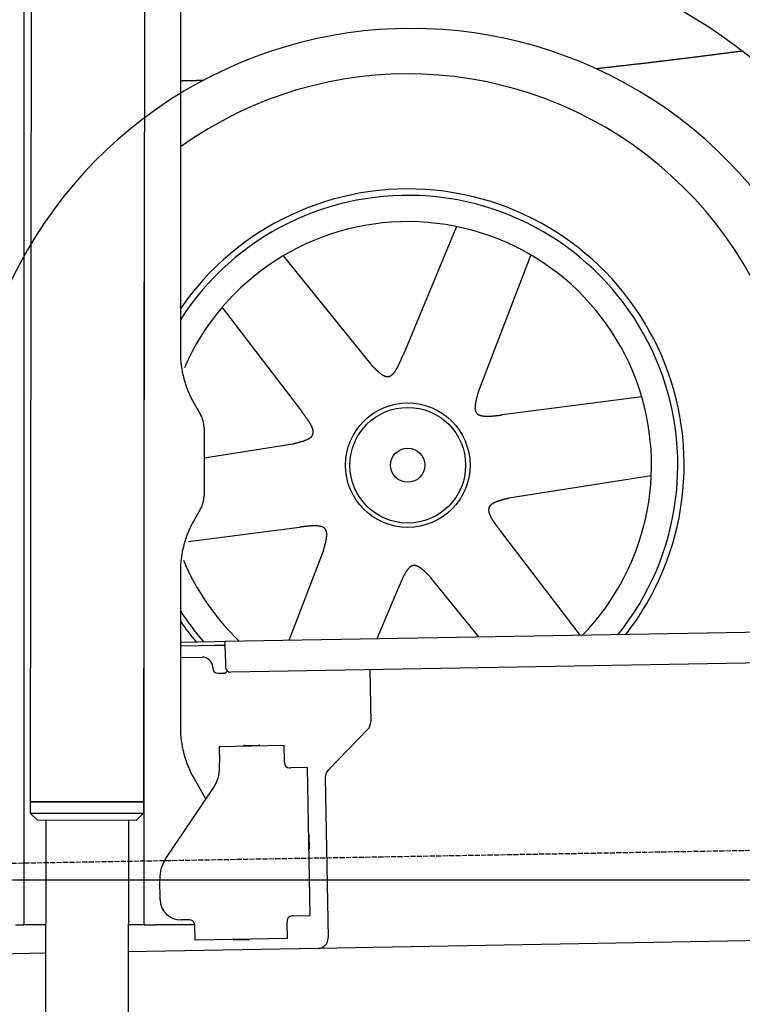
# Model space of a CAD drawing. Extents: x 562 to 7231, y 5667 to 12426.
# Tile 47 of 76: x 4452 to 5153, y 7995 to 8952. Entities that reach past the tile are written whole.
import ezdxf

# ---------------------------------------------------------------- set-up
doc = ezdxf.new("R2010")
doc.units = 0
doc.linetypes.add('GEN3', pattern=[6.25, 5, -1.25])
doc.layers.get('0').update_dxf_attribs({"linetype": 'CONTINUOUS'})
for name, color, linetype in [('3', 6, 'GEN3'), ('5', 3, 'CONTINUOUS'), ('CAR', 10, 'CONTINUOUS')]:
    doc.layers.add(name, color=color, linetype=linetype)

msp = doc.modelspace()

# ---------------------------------------------------------------- linework, layer by layer
for p, q in [((4574.509, 10206.394), (4571.788, 8191.896)), ((4607.567, 9989.479), (4607.567, 8629.111)), ((4464.148, 9972.479), (4461.788, 8192.066)), ((4455.567, 9969.479), (4455.567, 8072.479)), ((4572.567, 8072.479), (4572.567, 8696.989)), ((4620.964, 8579.111), (4627.217, 8568.28)), ((4630.567, 8555.78), (4630.567, 8489.178)), ((4627.217, 8476.678), (4620.964, 8465.847)), ((4607.567, 8415.847), (4607.567, 8264.537)), ((4651.048, 8348.011), (6015.84, 8371.834)), ((4607.567, 8347.252), (4641.049, 8347.837)), ((4641.049, 8347.837), (4651.048, 8348.011)), ((4651.117, 8344.012), (4641.119, 8343.837)), ((4651.187, 8340.012), (4651.048, 8348.011)), ((4641.119, 8343.837), (4607.567, 8343.252)), ((4651.187, 8340.012), (4651.484, 8323.015)), ((6011.364, 8341.751), (4656.57, 8318.103)), ((4607.567, 8332.25), (4628.813, 8332.621)), ((4638.986, 8322.797), (4639.003, 8321.797)), ((4644.09, 8316.885), (4649.089, 8316.972)), ((4791.55, 8320.459), (4792.437, 8269.609)), ((4789.632, 8262.488), (4751.179, 8222.669)), ((4645.329, 8245.896), (4708.319, 8246.995)), ((4645.329, 8245.896), (4645.608, 8229.898)), ((4669.816, 8246.823), (4683.814, 8247.068)), ((4708.599, 8230.998), (4708.319, 8246.995)), ((4645.682, 8225.659), (4645.608, 8229.898)), ((4708.599, 8230.998), (4708.616, 8229.998)), ((4713.703, 8225.086), (4714.702, 8225.103)), ((4730.7, 8225.383), (4714.702, 8225.103)), ((4730.7, 8225.383), (4733.213, 8081.405)), ((4620.964, 8214.537), (4632.425, 8194.685)), ((4748.374, 8215.548), (4751.094, 8059.713)), ((4593.55, 8137.051), (4639.704, 8205.476)), ((4461.788, 8192.066), (4461.771, 8181.066)), ((4571.788, 8191.896), (4461.788, 8192.066)), ((4461.788, 8192.066), (4571.788, 8191.896)), ((4571.788, 8191.896), (4571.771, 8180.896)), ((4461.771, 8181.066), (4571.771, 8180.896)), ((4468.76, 8174.055), (4461.771, 8181.066)), ((4564.76, 8173.907), (4468.76, 8174.055)), ((4477.064, 8174.042), (4474.185, 6253.979)), ((4557.064, 8173.919), (4554.185, 6253.979)), ((4564.76, 8173.907), (4571.771, 8180.896)), ((4732.334, 8160.401), (4732.579, 8146.403)), ((4587.921, 8096.871), (4587.572, 8116.868)), ((4455.567, 8097.479), (4455.567, 8072.479)), ((4616.266, 8077.363), (4608.267, 8077.223)), ((4717.216, 8081.125), (4716.216, 8081.108)), ((4717.216, 8081.125), (4733.213, 8081.405)), ((4447.567, 8072.479), (4455.567, 8072.479)), ((4463.567, 8072.479), (4455.567, 8072.479)), ((4476.603, 8072.479), (4463.567, 8072.479)), ((4572.567, 8072.479), (4556.604, 8072.479)), ((4572.567, 8072.479), (4584.567, 8072.479)), ((4621.352, 8072.479), (4584.567, 8072.479)), ((4621.352, 8072.451), (4621.614, 8057.453)), ((4711.304, 8076.021), (4711.321, 8075.022)), ((4711.6, 8059.024), (4711.321, 8075.022)), ((5936.088, 8070.396), (4741.27, 8049.54)), ((4711.6, 8059.024), (4621.614, 8057.453)), ((4673.615, 8057.861), (4659.617, 8057.617)), ((4741.27, 8049.54), (4556.563, 8046.316)), ((4476.484, 8044.919), (4146.361, 8039.156))]:
    msp.add_line(p, q)
msp.add_polyline3d([(4621.35, 8072.45, 0), (4621.35, 8072.46, 0), (4621.35, 8072.47, 0), (4621.35, 8072.47, 0), (4621.35, 8072.48, 0), (4621.35, 8072.49, 0), (4621.35, 8072.5, 0), (4621.35, 8072.51, 0), (4621.35, 8072.51, 0), (4621.35, 8072.52, 0), (4621.35, 8072.53, 0), (4621.35, 8072.54, 0), (4621.35, 8072.54, 0), (4621.35, 8072.55, 0), (4621.35, 8072.56, 0), (4621.35, 8072.57, 0), (4621.35, 8072.57, 0), (4621.35, 8072.58, 0), (4621.35, 8072.59, 0), (4621.35, 8072.6, 0), (4621.35, 8072.61, 0), (4621.35, 8072.61, 0), (4621.35, 8072.62, 0), (4621.35, 8072.63, 0), (4621.35, 8072.64, 0), (4621.35, 8072.64, 0), (4621.34, 8072.65, 0), (4621.34, 8072.66, 0), (4621.34, 8072.67, 0), (4621.34, 8072.68, 0), (4621.34, 8072.68, 0), (4621.34, 8072.69, 0), (4621.34, 8072.7, 0), (4621.34, 8072.71, 0), (4621.34, 8072.72, 0), (4621.34, 8072.72, 0), (4621.34, 8072.73, 0), (4621.34, 8072.74, 0), (4621.34, 8072.75, 0), (4621.34, 8072.75, 0), (4621.34, 8072.76, 0), (4621.34, 8072.77, 0), (4621.34, 8072.78, 0), (4621.34, 8072.79, 0), (4621.33, 8072.79, 0), (4621.33, 8072.8, 0), (4621.33, 8072.81, 0), (4621.33, 8072.82, 0), (4621.33, 8072.83, 0), (4621.33, 8072.83, 0), (4621.33, 8072.84, 0), (4621.33, 8072.85, 0), (4621.33, 8072.86, 0), (4621.33, 8072.86, 0), (4621.33, 8072.87, 0), (4621.33, 8072.88, 0), (4621.33, 8072.89, 0), (4621.32, 8072.9, 0), (4621.32, 8072.9, 0), (4621.32, 8072.91, 0), (4621.32, 8072.92, 0), (4621.32, 8072.93, 0), (4621.32, 8072.94, 0), (4621.32, 8072.94, 0), (4621.32, 8072.95, 0), (4621.32, 8072.96, 0), (4621.32, 8072.97, 0), (4621.32, 8072.97, 0), (4621.31, 8072.98, 0), (4621.31, 8072.99, 0), (4621.31, 8073, 0), (4621.31, 8073.01, 0), (4621.31, 8073.01, 0), (4621.31, 8073.02, 0), (4621.31, 8073.03, 0), (4621.31, 8073.04, 0), (4621.31, 8073.05, 0), (4621.31, 8073.05, 0), (4621.3, 8073.06, 0), (4621.3, 8073.07, 0), (4621.3, 8073.08, 0), (4621.3, 8073.09, 0), (4621.3, 8073.09, 0), (4621.3, 8073.1, 0), (4621.3, 8073.11, 0), (4621.3, 8073.12, 0), (4621.29, 8073.12, 0), (4621.29, 8073.13, 0), (4621.29, 8073.14, 0), (4621.29, 8073.15, 0), (4621.29, 8073.16, 0), (4621.29, 8073.16, 0), (4621.29, 8073.17, 0), (4621.29, 8073.18, 0), (4621.28, 8073.19, 0), (4621.28, 8073.2, 0), (4621.28, 8073.2, 0), (4621.28, 8073.21, 0), (4621.28, 8073.22, 0), (4621.28, 8073.23, 0), (4621.28, 8073.24, 0), (4621.28, 8073.24, 0), (4621.27, 8073.25, 0), (4621.27, 8073.26, 0), (4621.27, 8073.27, 0), (4621.27, 8073.28, 0), (4621.27, 8073.28, 0), (4621.27, 8073.29, 0), (4621.26, 8073.3, 0), (4621.26, 8073.31, 0), (4621.26, 8073.31, 0), (4621.26, 8073.32, 0), (4621.26, 8073.33, 0), (4621.26, 8073.34, 0), (4621.26, 8073.35, 0), (4621.25, 8073.35, 0), (4621.25, 8073.36, 0), (4621.25, 8073.37, 0), (4621.25, 8073.38, 0), (4621.25, 8073.39, 0), (4621.25, 8073.39, 0), (4621.24, 8073.4, 0), (4621.24, 8073.41, 0), (4621.24, 8073.42, 0), (4621.24, 8073.43, 0), (4621.24, 8073.43, 0), (4621.24, 8073.44, 0), (4621.23, 8073.45, 0)])
for centre, radius, start, end in [((4571.567, 8673.479), 2, 60, 61.103904), ((4571.567, 8651.479), 2, 297.615989, 300), ((4707.567, 8629.111), 100, 180, 210), ((4605.567, 8555.78), 25, 0, 30), ((4605.567, 8489.178), 25, 330, 0), ((4707.567, 8415.847), 100, 150, 180), ((4628.987, 8322.622), 10, 1, 91), ((4644.003, 8321.884), 5, 181, 271), ((4649.002, 8321.972), 5, 271, 327.763283), ((4656.483, 8323.102), 5, 181, 271), ((4782.439, 8269.435), 10, 316, 1), ((4707.567, 8264.537), 100, 180, 210), ((4669.834, 8245.824), 1, 91, 151), ((4683.832, 8246.068), 1, 31, 91), ((4713.615, 8230.085), 5, 181, 271), ((4571.567, 8223.479), 2, 60, 82.158583), ((4610.688, 8225.048), 35, 326, 1), ((4758.373, 8215.722), 10, 136, 181), ((4571.567, 8201.479), 2, 276.684931, 300), ((4731.334, 8160.384), 1, 1, 61), ((4731.579, 8146.386), 1, 301, 1), ((4622.567, 8117.479), 35, 146, 181), ((4607.918, 8097.22), 20, 181, 271), ((4616.353, 8072.364), 5, 12.536959, 91), ((4716.303, 8076.109), 5, 91, 181), ((4659.6, 8058.616), 1, 211, 271), ((4673.597, 8058.861), 1, 271, 331), ((4741.096, 8059.539), 10, 271, 1)]:
    msp.add_arc(centre, radius, start, end)
at = {"layer": '3'}
msp.add_line((1175.278, 8075.309), (6230.443, 8163.547), dxfattribs=at)
at = {"layer": '5'}
msp.add_line((6272.775, 8115.902), (872.775, 8115.902), dxfattribs=at)
at = {"layer": 'CAR'}
for p, q in [((4875.8, 8751.062), (4823.822, 8626.197)), ((4707.303, 8722.497), (4792.269, 8617.502)), ((4947.983, 8723.448), (4897.112, 8591.055)), ((4648.092, 8672.445), (4725.19, 8571.603)), ((5055.626, 8585.635), (4920.418, 8568.077)), ((4630.567, 8526.278), (4716.944, 8539.93)), ((5064.937, 8508.894), (4926.629, 8487.035)), ((4615.372, 8444.891), (4723.154, 8458.888)), ((4996.255, 8353.505), (4918.383, 8455.362)), ((4713.103, 8349.096), (4746.461, 8435.91)), ((4897.549, 8352.315), (4851.303, 8409.462)), ((4798.864, 8350.593), (4819.751, 8400.767))]:
    msp.add_line(p, q, dxfattribs=at)
for points in [[(5153.32, 8921.56, 0), (5152.43, 8921.44, 0), (5151.54, 8921.33, 0), (5150.65, 8921.21, 0), (5149.77, 8921.1, 0), (5148.88, 8920.98, 0), (5147.99, 8920.86, 0), (5147.1, 8920.75, 0), (5146.21, 8920.63, 0), (5145.32, 8920.52, 0), (5144.43, 8920.4, 0), (5143.54, 8920.29, 0), (5142.65, 8920.17, 0), (5141.76, 8920.06, 0), (5140.87, 8919.94, 0), (5139.98, 8919.83, 0), (5139.09, 8919.71, 0), (5138.2, 8919.59, 0), (5137.31, 8919.48, 0), (5136.42, 8919.36, 0), (5135.53, 8919.25, 0), (5134.64, 8919.13, 0), (5133.75, 8919.02, 0), (5132.86, 8918.9, 0), (5131.97, 8918.79, 0), (5131.08, 8918.67, 0), (5130.19, 8918.56, 0), (5129.3, 8918.44, 0), (5128.41, 8918.33, 0), (5127.52, 8918.21, 0), (5126.63, 8918.1, 0), (5125.74, 8917.99, 0), (5124.85, 8917.87, 0), (5123.96, 8917.76, 0), (5123.07, 8917.64, 0), (5122.18, 8917.53, 0), (5121.29, 8917.41, 0), (5120.4, 8917.3, 0), (5119.51, 8917.19, 0), (5118.62, 8917.07, 0), (5117.73, 8916.96, 0), (5116.84, 8916.84, 0), (5115.95, 8916.73, 0), (5115.06, 8916.62, 0), (5114.17, 8916.5, 0), (5113.28, 8916.39, 0), (5112.39, 8916.28, 0), (5111.5, 8916.16, 0), (5110.61, 8916.05, 0), (5109.72, 8915.94, 0), (5108.83, 8915.83, 0), (5107.94, 8915.71, 0), (5107.05, 8915.6, 0), (5106.16, 8915.49, 0), (5105.27, 8915.38, 0), (5104.38, 8915.26, 0), (5103.49, 8915.15, 0), (5102.6, 8915.04, 0), (5101.71, 8914.93, 0), (5100.82, 8914.82, 0), (5099.93, 8914.71, 0), (5099.04, 8914.59, 0), (5098.15, 8914.48, 0), (5097.26, 8914.37, 0), (5096.37, 8914.26, 0), (5095.48, 8914.15, 0), (5094.59, 8914.04, 0), (5093.7, 8913.93, 0), (5092.81, 8913.82, 0), (5091.92, 8913.71, 0), (5091.03, 8913.6, 0), (5090.14, 8913.49, 0), (5089.25, 8913.38, 0), (5088.36, 8913.27, 0), (5087.47, 8913.16, 0), (5086.58, 8913.05, 0), (5085.69, 8912.94, 0), (5084.8, 8912.83, 0), (5083.91, 8912.73, 0), (5083.02, 8912.62, 0), (5082.13, 8912.51, 0), (5081.23, 8912.4, 0), (5080.34, 8912.29, 0), (5079.45, 8912.19, 0), (5078.56, 8912.08, 0), (5077.67, 8911.97, 0), (5076.78, 8911.86, 0), (5075.89, 8911.76, 0), (5075, 8911.65, 0), (5074.11, 8911.54, 0), (5073.22, 8911.44, 0), (5072.33, 8911.33, 0), (5071.44, 8911.23, 0), (5070.55, 8911.12, 0), (5069.66, 8911.01, 0), (5068.76, 8910.91, 0), (5067.87, 8910.8, 0), (5066.98, 8910.7, 0), (5066.09, 8910.59, 0), (5065.2, 8910.49, 0), (5064.31, 8910.38, 0), (5063.42, 8910.28, 0), (5062.53, 8910.18, 0), (5061.64, 8910.07, 0), (5060.75, 8909.97, 0), (5059.85, 8909.86, 0), (5058.96, 8909.76, 0), (5058.07, 8909.66, 0), (5057.18, 8909.55, 0), (5056.29, 8909.45, 0), (5055.4, 8909.35, 0), (5054.51, 8909.24, 0), (5053.62, 8909.14, 0), (5052.72, 8909.04, 0), (5051.83, 8908.94, 0), (5050.94, 8908.83, 0), (5050.05, 8908.73, 0), (5049.16, 8908.63, 0), (5048.27, 8908.53, 0), (5047.38, 8908.43, 0), (5046.49, 8908.32, 0), (5045.59, 8908.22, 0), (5044.7, 8908.12, 0), (5043.81, 8908.02, 0), (5042.92, 8907.92, 0), (5042.03, 8907.82, 0), (5041.14, 8907.71, 0), (5040.25, 8907.61, 0), (5039.35, 8907.51, 0), (5038.46, 8907.41, 0), (5037.57, 8907.31, 0), (5036.68, 8907.21, 0), (5035.79, 8907.11, 0), (5034.9, 8907.01, 0), (5034.01, 8906.91, 0), (5033.11, 8906.81, 0), (5032.22, 8906.71, 0), (5031.33, 8906.6, 0), (5030.44, 8906.5, 0), (5029.55, 8906.4, 0), (5028.66, 8906.3, 0), (5027.77, 8906.2, 0), (5026.87, 8906.1, 0), (5025.98, 8906, 0), (5025.09, 8905.9, 0), (5024.2, 8905.8, 0), (5023.31, 8905.7, 0), (5022.42, 8905.6, 0), (5021.52, 8905.5, 0), (5020.63, 8905.4, 0), (5019.74, 8905.3, 0), (5018.85, 8905.2, 0), (5017.96, 8905.1, 0), (5017.07, 8905, 0), (5016.17, 8904.9, 0), (5015.28, 8904.8, 0), (5014.39, 8904.7, 0), (5013.5, 8904.6, 0), (5012.61, 8904.5, 0), (5011.72, 8904.4, 0)], [(4629.5, 8893.02, 0), (4629.33, 8893.02, 0), (4629.16, 8893.01, 0), (4628.99, 8893.01, 0), (4628.81, 8893, 0), (4628.64, 8893, 0), (4628.47, 8892.99, 0), (4628.29, 8892.99, 0), (4628.12, 8892.98, 0), (4627.95, 8892.98, 0), (4627.78, 8892.97, 0), (4627.6, 8892.97, 0), (4627.43, 8892.96, 0), (4627.26, 8892.96, 0), (4627.08, 8892.95, 0), (4626.91, 8892.95, 0), (4626.74, 8892.94, 0), (4626.57, 8892.94, 0), (4626.39, 8892.93, 0), (4626.22, 8892.93, 0), (4626.05, 8892.92, 0), (4625.87, 8892.92, 0), (4625.7, 8892.91, 0), (4625.53, 8892.91, 0), (4625.36, 8892.9, 0), (4625.18, 8892.9, 0), (4625.01, 8892.89, 0), (4624.84, 8892.89, 0), (4624.67, 8892.88, 0), (4624.49, 8892.88, 0), (4624.32, 8892.88, 0), (4624.15, 8892.87, 0), (4623.97, 8892.87, 0), (4623.8, 8892.86, 0), (4623.63, 8892.86, 0), (4623.46, 8892.85, 0), (4623.28, 8892.85, 0), (4623.11, 8892.84, 0), (4622.94, 8892.84, 0), (4622.76, 8892.83, 0), (4622.59, 8892.83, 0), (4622.42, 8892.82, 0), (4622.25, 8892.82, 0), (4622.07, 8892.81, 0), (4621.9, 8892.81, 0), (4621.73, 8892.81, 0), (4621.55, 8892.8, 0), (4621.38, 8892.8, 0), (4621.21, 8892.79, 0), (4621.04, 8892.79, 0), (4620.86, 8892.78, 0), (4620.69, 8892.78, 0), (4620.52, 8892.77, 0), (4620.35, 8892.77, 0), (4620.17, 8892.76, 0), (4620, 8892.76, 0), (4619.83, 8892.76, 0), (4619.65, 8892.75, 0), (4619.48, 8892.75, 0), (4619.31, 8892.74, 0), (4619.14, 8892.74, 0), (4618.96, 8892.73, 0), (4618.79, 8892.73, 0), (4618.62, 8892.72, 0), (4618.45, 8892.72, 0), (4618.27, 8892.72, 0), (4618.1, 8892.71, 0), (4617.93, 8892.71, 0), (4617.75, 8892.7, 0), (4617.58, 8892.7, 0), (4617.41, 8892.69, 0), (4617.24, 8892.69, 0), (4617.06, 8892.69, 0), (4616.89, 8892.68, 0), (4616.72, 8892.68, 0), (4616.55, 8892.67, 0), (4616.37, 8892.67, 0), (4616.2, 8892.67, 0), (4616.03, 8892.66, 0), (4615.85, 8892.66, 0), (4615.68, 8892.65, 0), (4615.51, 8892.65, 0), (4615.34, 8892.65, 0), (4615.16, 8892.64, 0), (4614.99, 8892.64, 0), (4614.82, 8892.63, 0), (4614.65, 8892.63, 0), (4614.47, 8892.63, 0), (4614.3, 8892.62, 0), (4614.13, 8892.62, 0), (4613.95, 8892.62, 0), (4613.78, 8892.61, 0), (4613.61, 8892.61, 0), (4613.44, 8892.6, 0), (4613.26, 8892.6, 0), (4613.09, 8892.6, 0), (4612.92, 8892.59, 0), (4612.75, 8892.59, 0), (4612.57, 8892.59, 0), (4612.4, 8892.58, 0), (4612.23, 8892.58, 0), (4612.05, 8892.58, 0), (4611.88, 8892.57, 0), (4611.71, 8892.57, 0), (4611.54, 8892.57, 0), (4611.36, 8892.56, 0), (4611.19, 8892.56, 0), (4611.02, 8892.56, 0), (4610.85, 8892.55, 0), (4610.67, 8892.55, 0), (4610.5, 8892.55, 0), (4610.33, 8892.54, 0), (4610.16, 8892.54, 0), (4609.98, 8892.54, 0), (4609.81, 8892.53, 0), (4609.64, 8892.53, 0), (4609.47, 8892.53, 0), (4609.29, 8892.52, 0), (4609.12, 8892.52, 0), (4608.95, 8892.52, 0), (4608.77, 8892.51, 0), (4608.6, 8892.51, 0), (4608.43, 8892.51, 0), (4608.26, 8892.51, 0), (4608.08, 8892.5, 0), (4607.91, 8892.5, 0), (4607.74, 8892.5, 0), (4607.57, 8892.5, 0)], [(4792.27, 8617.5, 0), (4792.52, 8617.24, 0), (4792.78, 8616.98, 0), (4793.03, 8616.71, 0), (4793.28, 8616.45, 0), (4793.53, 8616.19, 0), (4793.79, 8615.93, 0), (4794.04, 8615.66, 0), (4794.29, 8615.4, 0), (4794.54, 8615.14, 0), (4794.8, 8614.89, 0), (4795.05, 8614.63, 0), (4795.3, 8614.37, 0), (4795.55, 8614.12, 0), (4795.8, 8613.86, 0), (4796.05, 8613.61, 0), (4796.3, 8613.36, 0), (4796.55, 8613.11, 0), (4796.8, 8612.87, 0), (4797.05, 8612.62, 0), (4797.3, 8612.38, 0), (4797.55, 8612.14, 0), (4797.8, 8611.9, 0), (4798.05, 8611.66, 0), (4798.3, 8611.43, 0), (4798.55, 8611.2, 0), (4798.79, 8610.97, 0), (4799.04, 8610.74, 0), (4799.28, 8610.52, 0), (4799.53, 8610.3, 0), (4799.77, 8610.09, 0), (4800.02, 8609.87, 0), (4800.26, 8609.66, 0), (4800.51, 8609.46, 0), (4800.75, 8609.25, 0), (4800.99, 8609.05, 0), (4801.23, 8608.86, 0), (4801.47, 8608.67, 0), (4801.71, 8608.48, 0), (4801.95, 8608.3, 0), (4802.19, 8608.12, 0), (4802.43, 8607.94, 0), (4802.67, 8607.77, 0), (4802.9, 8607.61, 0), (4803.14, 8607.45, 0), (4803.37, 8607.29, 0), (4803.61, 8607.14, 0), (4803.84, 8606.99, 0), (4804.07, 8606.85, 0), (4804.3, 8606.71, 0), (4804.53, 8606.58, 0), (4804.76, 8606.46, 0), (4804.99, 8606.34, 0), (4805.22, 8606.22, 0), (4805.44, 8606.11, 0), (4805.67, 8606.01, 0), (4805.89, 8605.91, 0), (4806.12, 8605.82, 0), (4806.34, 8605.74, 0), (4806.56, 8605.66, 0), (4806.78, 8605.59, 0), (4807, 8605.52, 0), (4807.22, 8605.46, 0), (4807.43, 8605.41, 0), (4807.65, 8605.36, 0), (4807.86, 8605.33, 0), (4808.08, 8605.29, 0), (4808.29, 8605.27, 0), (4808.5, 8605.25, 0), (4808.71, 8605.24, 0), (4808.92, 8605.24, 0), (4809.13, 8605.25, 0), (4809.33, 8605.26, 0), (4809.54, 8605.28, 0), (4809.74, 8605.31, 0), (4809.94, 8605.34, 0), (4810.14, 8605.39, 0), (4810.34, 8605.44, 0), (4810.54, 8605.49, 0), (4810.73, 8605.56, 0), (4810.93, 8605.63, 0), (4811.12, 8605.71, 0), (4811.32, 8605.8, 0), (4811.51, 8605.89, 0), (4811.7, 8605.99, 0), (4811.89, 8606.09, 0), (4812.08, 8606.21, 0), (4812.26, 8606.33, 0), (4812.45, 8606.45, 0), (4812.64, 8606.58, 0), (4812.82, 8606.72, 0), (4813, 8606.87, 0), (4813.19, 8607.02, 0), (4813.37, 8607.17, 0), (4813.55, 8607.34, 0), (4813.73, 8607.5, 0), (4813.9, 8607.68, 0), (4814.08, 8607.86, 0), (4814.26, 8608.04, 0), (4814.43, 8608.23, 0), (4814.61, 8608.43, 0), (4814.78, 8608.63, 0), (4814.95, 8608.83, 0), (4815.12, 8609.05, 0), (4815.29, 8609.26, 0), (4815.46, 8609.48, 0), (4815.63, 8609.71, 0), (4815.8, 8609.94, 0), (4815.97, 8610.17, 0), (4816.14, 8610.41, 0), (4816.3, 8610.66, 0), (4816.47, 8610.9, 0), (4816.63, 8611.16, 0), (4816.8, 8611.41, 0), (4816.96, 8611.67, 0), (4817.12, 8611.94, 0), (4817.28, 8612.21, 0), (4817.44, 8612.48, 0), (4817.61, 8612.76, 0), (4817.77, 8613.04, 0), (4817.92, 8613.32, 0), (4818.08, 8613.61, 0), (4818.24, 8613.9, 0), (4818.4, 8614.19, 0), (4818.56, 8614.49, 0), (4818.71, 8614.79, 0), (4818.87, 8615.09, 0), (4819.02, 8615.4, 0), (4819.18, 8615.7, 0), (4819.33, 8616.02, 0), (4819.49, 8616.33, 0), (4819.64, 8616.65, 0), (4819.79, 8616.97, 0), (4819.95, 8617.29, 0), (4820.1, 8617.61, 0), (4820.25, 8617.94, 0), (4820.4, 8618.27, 0), (4820.55, 8618.6, 0), (4820.7, 8618.93, 0), (4820.85, 8619.26, 0), (4821, 8619.6, 0), (4821.15, 8619.94, 0), (4821.3, 8620.27, 0), (4821.45, 8620.61, 0), (4821.6, 8620.96, 0), (4821.75, 8621.3, 0), (4821.9, 8621.64, 0), (4822.05, 8621.99, 0), (4822.2, 8622.34, 0), (4822.35, 8622.69, 0), (4822.49, 8623.03, 0), (4822.64, 8623.38, 0), (4822.79, 8623.73, 0), (4822.94, 8624.08, 0), (4823.08, 8624.44, 0), (4823.23, 8624.79, 0), (4823.38, 8625.14, 0), (4823.53, 8625.49, 0), (4823.67, 8625.84, 0), (4823.82, 8626.2, 0)], [(4897.11, 8591.05, 0), (4897.01, 8590.7, 0), (4896.91, 8590.35, 0), (4896.81, 8590, 0), (4896.71, 8589.65, 0), (4896.61, 8589.3, 0), (4896.5, 8588.95, 0), (4896.41, 8588.6, 0), (4896.31, 8588.25, 0), (4896.21, 8587.91, 0), (4896.11, 8587.56, 0), (4896.01, 8587.21, 0), (4895.92, 8586.87, 0), (4895.82, 8586.52, 0), (4895.73, 8586.18, 0), (4895.63, 8585.83, 0), (4895.54, 8585.49, 0), (4895.45, 8585.15, 0), (4895.36, 8584.81, 0), (4895.28, 8584.47, 0), (4895.19, 8584.13, 0), (4895.11, 8583.8, 0), (4895.03, 8583.46, 0), (4894.95, 8583.13, 0), (4894.87, 8582.8, 0), (4894.79, 8582.47, 0), (4894.72, 8582.14, 0), (4894.64, 8581.81, 0), (4894.57, 8581.49, 0), (4894.51, 8581.17, 0), (4894.44, 8580.85, 0), (4894.38, 8580.53, 0), (4894.32, 8580.21, 0), (4894.26, 8579.9, 0), (4894.21, 8579.59, 0), (4894.16, 8579.28, 0), (4894.11, 8578.97, 0), (4894.06, 8578.67, 0), (4894.02, 8578.37, 0), (4893.98, 8578.07, 0), (4893.95, 8577.77, 0), (4893.91, 8577.48, 0), (4893.88, 8577.19, 0), (4893.86, 8576.9, 0), (4893.84, 8576.61, 0), (4893.82, 8576.33, 0), (4893.8, 8576.06, 0), (4893.79, 8575.78, 0), (4893.79, 8575.51, 0), (4893.78, 8575.24, 0), (4893.79, 8574.98, 0), (4893.79, 8574.71, 0), (4893.8, 8574.46, 0), (4893.82, 8574.2, 0), (4893.84, 8573.95, 0), (4893.86, 8573.7, 0), (4893.89, 8573.46, 0), (4893.92, 8573.22, 0), (4893.96, 8572.99, 0), (4894, 8572.76, 0), (4894.05, 8572.53, 0), (4894.1, 8572.31, 0), (4894.16, 8572.09, 0), (4894.22, 8571.88, 0), (4894.29, 8571.67, 0), (4894.36, 8571.46, 0), (4894.44, 8571.26, 0), (4894.53, 8571.06, 0), (4894.62, 8570.87, 0), (4894.71, 8570.69, 0), (4894.82, 8570.51, 0), (4894.92, 8570.33, 0), (4895.04, 8570.16, 0), (4895.16, 8569.99, 0), (4895.28, 8569.83, 0), (4895.42, 8569.67, 0), (4895.55, 8569.52, 0), (4895.7, 8569.37, 0), (4895.85, 8569.23, 0), (4896, 8569.09, 0), (4896.16, 8568.96, 0), (4896.33, 8568.83, 0), (4896.5, 8568.71, 0), (4896.67, 8568.59, 0), (4896.86, 8568.47, 0), (4897.04, 8568.36, 0), (4897.23, 8568.25, 0), (4897.43, 8568.15, 0), (4897.63, 8568.05, 0), (4897.84, 8567.96, 0), (4898.05, 8567.87, 0), (4898.27, 8567.78, 0), (4898.49, 8567.7, 0), (4898.72, 8567.62, 0), (4898.95, 8567.54, 0), (4899.18, 8567.47, 0), (4899.42, 8567.41, 0), (4899.66, 8567.34, 0), (4899.91, 8567.28, 0), (4900.17, 8567.23, 0), (4900.42, 8567.17, 0), (4900.68, 8567.12, 0), (4900.95, 8567.08, 0), (4901.22, 8567.03, 0), (4901.49, 8566.99, 0), (4901.76, 8566.96, 0), (4902.04, 8566.92, 0), (4902.33, 8566.89, 0), (4902.61, 8566.86, 0), (4902.91, 8566.84, 0), (4903.2, 8566.82, 0), (4903.5, 8566.8, 0), (4903.8, 8566.78, 0), (4904.1, 8566.77, 0), (4904.41, 8566.76, 0), (4904.72, 8566.75, 0), (4905.03, 8566.74, 0), (4905.35, 8566.74, 0), (4905.67, 8566.74, 0), (4905.99, 8566.74, 0), (4906.32, 8566.75, 0), (4906.65, 8566.75, 0), (4906.98, 8566.76, 0), (4907.31, 8566.77, 0), (4907.64, 8566.78, 0), (4907.98, 8566.8, 0), (4908.32, 8566.81, 0), (4908.66, 8566.83, 0), (4909.01, 8566.85, 0), (4909.36, 8566.87, 0), (4909.71, 8566.9, 0), (4910.06, 8566.92, 0), (4910.41, 8566.95, 0), (4910.76, 8566.98, 0), (4911.12, 8567.01, 0), (4911.48, 8567.04, 0), (4911.84, 8567.07, 0), (4912.2, 8567.11, 0), (4912.56, 8567.14, 0), (4912.93, 8567.18, 0), (4913.29, 8567.22, 0), (4913.66, 8567.26, 0), (4914.03, 8567.3, 0), (4914.4, 8567.34, 0), (4914.77, 8567.38, 0), (4915.14, 8567.42, 0), (4915.52, 8567.46, 0), (4915.89, 8567.51, 0), (4916.26, 8567.55, 0), (4916.64, 8567.6, 0), (4917.01, 8567.65, 0), (4917.39, 8567.69, 0), (4917.77, 8567.74, 0), (4918.15, 8567.79, 0), (4918.52, 8567.83, 0), (4918.9, 8567.88, 0), (4919.28, 8567.93, 0), (4919.66, 8567.98, 0), (4920.04, 8568.03, 0), (4920.42, 8568.08, 0)], [(4716.94, 8539.93, 0), (4717.3, 8540.02, 0), (4717.65, 8540.1, 0), (4718.01, 8540.19, 0), (4718.36, 8540.28, 0), (4718.71, 8540.37, 0), (4719.07, 8540.46, 0), (4719.42, 8540.54, 0), (4719.77, 8540.63, 0), (4720.12, 8540.72, 0), (4720.47, 8540.81, 0), (4720.82, 8540.9, 0), (4721.17, 8540.99, 0), (4721.52, 8541.08, 0), (4721.86, 8541.17, 0), (4722.21, 8541.26, 0), (4722.55, 8541.35, 0), (4722.89, 8541.45, 0), (4723.23, 8541.54, 0), (4723.56, 8541.63, 0), (4723.9, 8541.73, 0), (4724.23, 8541.82, 0), (4724.56, 8541.92, 0), (4724.89, 8542.02, 0), (4725.22, 8542.11, 0), (4725.54, 8542.21, 0), (4725.86, 8542.31, 0), (4726.18, 8542.41, 0), (4726.5, 8542.51, 0), (4726.81, 8542.62, 0), (4727.12, 8542.72, 0), (4727.43, 8542.83, 0), (4727.73, 8542.93, 0), (4728.03, 8543.04, 0), (4728.33, 8543.15, 0), (4728.62, 8543.26, 0), (4728.91, 8543.37, 0), (4729.2, 8543.48, 0), (4729.48, 8543.6, 0), (4729.76, 8543.71, 0), (4730.03, 8543.83, 0), (4730.3, 8543.95, 0), (4730.57, 8544.07, 0), (4730.83, 8544.19, 0), (4731.09, 8544.31, 0), (4731.34, 8544.44, 0), (4731.59, 8544.56, 0), (4731.83, 8544.69, 0), (4732.07, 8544.82, 0), (4732.3, 8544.96, 0), (4732.53, 8545.09, 0), (4732.76, 8545.23, 0), (4732.97, 8545.36, 0), (4733.19, 8545.5, 0), (4733.39, 8545.64, 0), (4733.6, 8545.79, 0), (4733.79, 8545.93, 0), (4733.98, 8546.08, 0), (4734.17, 8546.23, 0), (4734.35, 8546.38, 0), (4734.52, 8546.54, 0), (4734.68, 8546.7, 0), (4734.84, 8546.86, 0), (4735, 8547.02, 0), (4735.15, 8547.18, 0), (4735.29, 8547.35, 0), (4735.42, 8547.52, 0), (4735.55, 8547.69, 0), (4735.67, 8547.86, 0), (4735.78, 8548.04, 0), (4735.89, 8548.22, 0), (4735.99, 8548.4, 0), (4736.08, 8548.58, 0), (4736.16, 8548.77, 0), (4736.24, 8548.96, 0), (4736.31, 8549.15, 0), (4736.37, 8549.35, 0), (4736.43, 8549.55, 0), (4736.48, 8549.75, 0), (4736.52, 8549.95, 0), (4736.55, 8550.15, 0), (4736.58, 8550.36, 0), (4736.61, 8550.57, 0), (4736.62, 8550.78, 0), (4736.63, 8551, 0), (4736.63, 8551.22, 0), (4736.63, 8551.44, 0), (4736.62, 8551.66, 0), (4736.6, 8551.88, 0), (4736.58, 8552.11, 0), (4736.55, 8552.34, 0), (4736.52, 8552.57, 0), (4736.48, 8552.8, 0), (4736.44, 8553.04, 0), (4736.39, 8553.27, 0), (4736.33, 8553.51, 0), (4736.27, 8553.75, 0), (4736.2, 8554, 0), (4736.13, 8554.24, 0), (4736.05, 8554.49, 0), (4735.97, 8554.74, 0), (4735.88, 8554.99, 0), (4735.79, 8555.24, 0), (4735.7, 8555.49, 0), (4735.59, 8555.75, 0), (4735.49, 8556.01, 0), (4735.38, 8556.27, 0), (4735.26, 8556.53, 0), (4735.14, 8556.79, 0), (4735.02, 8557.05, 0), (4734.89, 8557.32, 0), (4734.76, 8557.59, 0), (4734.62, 8557.86, 0), (4734.48, 8558.13, 0), (4734.34, 8558.4, 0), (4734.19, 8558.67, 0), (4734.04, 8558.95, 0), (4733.88, 8559.22, 0), (4733.72, 8559.5, 0), (4733.56, 8559.78, 0), (4733.39, 8560.06, 0), (4733.22, 8560.34, 0), (4733.05, 8560.62, 0), (4732.88, 8560.9, 0), (4732.7, 8561.19, 0), (4732.52, 8561.47, 0), (4732.33, 8561.76, 0), (4732.14, 8562.05, 0), (4731.96, 8562.33, 0), (4731.76, 8562.62, 0), (4731.57, 8562.91, 0), (4731.37, 8563.21, 0), (4731.17, 8563.5, 0), (4730.97, 8563.79, 0), (4730.76, 8564.08, 0), (4730.56, 8564.38, 0), (4730.35, 8564.67, 0), (4730.14, 8564.97, 0), (4729.93, 8565.27, 0), (4729.71, 8565.56, 0), (4729.5, 8565.86, 0), (4729.28, 8566.16, 0), (4729.06, 8566.46, 0), (4728.84, 8566.76, 0), (4728.62, 8567.06, 0), (4728.4, 8567.36, 0), (4728.17, 8567.66, 0), (4727.95, 8567.96, 0), (4727.72, 8568.27, 0), (4727.49, 8568.57, 0), (4727.27, 8568.87, 0), (4727.04, 8569.17, 0), (4726.81, 8569.48, 0), (4726.58, 8569.78, 0), (4726.35, 8570.08, 0), (4726.12, 8570.39, 0), (4725.88, 8570.69, 0), (4725.65, 8570.99, 0), (4725.42, 8571.3, 0), (4725.19, 8571.6, 0)], [(4926.63, 8487.03, 0), (4926.27, 8486.95, 0), (4925.92, 8486.86, 0), (4925.57, 8486.77, 0), (4925.21, 8486.68, 0), (4924.86, 8486.6, 0), (4924.5, 8486.51, 0), (4924.15, 8486.42, 0), (4923.8, 8486.33, 0), (4923.45, 8486.24, 0), (4923.1, 8486.15, 0), (4922.75, 8486.07, 0), (4922.4, 8485.98, 0), (4922.06, 8485.89, 0), (4921.71, 8485.79, 0), (4921.37, 8485.7, 0), (4921.03, 8485.61, 0), (4920.68, 8485.52, 0), (4920.35, 8485.43, 0), (4920.01, 8485.33, 0), (4919.67, 8485.24, 0), (4919.34, 8485.14, 0), (4919.01, 8485.05, 0), (4918.68, 8484.95, 0), (4918.36, 8484.85, 0), (4918.03, 8484.75, 0), (4917.71, 8484.65, 0), (4917.39, 8484.55, 0), (4917.08, 8484.45, 0), (4916.76, 8484.35, 0), (4916.45, 8484.24, 0), (4916.15, 8484.14, 0), (4915.84, 8484.03, 0), (4915.54, 8483.92, 0), (4915.25, 8483.82, 0), (4914.95, 8483.71, 0), (4914.66, 8483.59, 0), (4914.38, 8483.48, 0), (4914.09, 8483.37, 0), (4913.82, 8483.25, 0), (4913.54, 8483.13, 0), (4913.27, 8483.02, 0), (4913.01, 8482.9, 0), (4912.74, 8482.77, 0), (4912.49, 8482.65, 0), (4912.23, 8482.53, 0), (4911.99, 8482.4, 0), (4911.74, 8482.27, 0), (4911.5, 8482.14, 0), (4911.27, 8482.01, 0), (4911.04, 8481.87, 0), (4910.82, 8481.74, 0), (4910.6, 8481.6, 0), (4910.39, 8481.46, 0), (4910.18, 8481.32, 0), (4909.98, 8481.18, 0), (4909.78, 8481.03, 0), (4909.59, 8480.88, 0), (4909.41, 8480.73, 0), (4909.23, 8480.58, 0), (4909.05, 8480.43, 0), (4908.89, 8480.27, 0), (4908.73, 8480.11, 0), (4908.57, 8479.95, 0), (4908.43, 8479.78, 0), (4908.29, 8479.62, 0), (4908.15, 8479.45, 0), (4908.03, 8479.28, 0), (4907.9, 8479.1, 0), (4907.79, 8478.93, 0), (4907.69, 8478.75, 0), (4907.59, 8478.57, 0), (4907.49, 8478.38, 0), (4907.41, 8478.19, 0), (4907.33, 8478, 0), (4907.26, 8477.81, 0), (4907.2, 8477.62, 0), (4907.14, 8477.42, 0), (4907.1, 8477.22, 0), (4907.05, 8477.02, 0), (4907.02, 8476.81, 0), (4906.99, 8476.6, 0), (4906.97, 8476.39, 0), (4906.95, 8476.18, 0), (4906.94, 8475.96, 0), (4906.94, 8475.75, 0), (4906.94, 8475.53, 0), (4906.95, 8475.31, 0), (4906.97, 8475.08, 0), (4906.99, 8474.86, 0), (4907.02, 8474.63, 0), (4907.05, 8474.4, 0), (4907.09, 8474.16, 0), (4907.14, 8473.93, 0), (4907.19, 8473.69, 0), (4907.24, 8473.45, 0), (4907.3, 8473.21, 0), (4907.37, 8472.97, 0), (4907.44, 8472.72, 0), (4907.52, 8472.48, 0), (4907.6, 8472.23, 0), (4907.69, 8471.98, 0), (4907.78, 8471.72, 0), (4907.88, 8471.47, 0), (4907.98, 8471.21, 0), (4908.09, 8470.96, 0), (4908.2, 8470.7, 0), (4908.31, 8470.44, 0), (4908.43, 8470.17, 0), (4908.56, 8469.91, 0), (4908.68, 8469.64, 0), (4908.82, 8469.38, 0), (4908.95, 8469.11, 0), (4909.09, 8468.84, 0), (4909.24, 8468.57, 0), (4909.38, 8468.29, 0), (4909.54, 8468.02, 0), (4909.69, 8467.74, 0), (4909.85, 8467.47, 0), (4910.01, 8467.19, 0), (4910.18, 8466.91, 0), (4910.35, 8466.63, 0), (4910.52, 8466.35, 0), (4910.7, 8466.06, 0), (4910.87, 8465.78, 0), (4911.06, 8465.49, 0), (4911.24, 8465.21, 0), (4911.43, 8464.92, 0), (4911.62, 8464.63, 0), (4911.81, 8464.34, 0), (4912.01, 8464.05, 0), (4912.2, 8463.76, 0), (4912.4, 8463.47, 0), (4912.6, 8463.17, 0), (4912.81, 8462.88, 0), (4913.02, 8462.59, 0), (4913.22, 8462.29, 0), (4913.43, 8461.99, 0), (4913.65, 8461.7, 0), (4913.86, 8461.4, 0), (4914.08, 8461.1, 0), (4914.29, 8460.8, 0), (4914.51, 8460.5, 0), (4914.73, 8460.2, 0), (4914.95, 8459.9, 0), (4915.18, 8459.6, 0), (4915.4, 8459.3, 0), (4915.63, 8459, 0), (4915.85, 8458.7, 0), (4916.08, 8458.4, 0), (4916.31, 8458.09, 0), (4916.54, 8457.79, 0), (4916.77, 8457.49, 0), (4917, 8457.18, 0), (4917.23, 8456.88, 0), (4917.46, 8456.58, 0), (4917.69, 8456.27, 0), (4917.92, 8455.97, 0), (4918.15, 8455.67, 0), (4918.38, 8455.36, 0)], [(4746.46, 8435.91, 0), (4746.56, 8436.26, 0), (4746.66, 8436.61, 0), (4746.77, 8436.96, 0), (4746.87, 8437.31, 0), (4746.97, 8437.66, 0), (4747.07, 8438.01, 0), (4747.17, 8438.36, 0), (4747.27, 8438.71, 0), (4747.37, 8439.06, 0), (4747.46, 8439.41, 0), (4747.56, 8439.75, 0), (4747.66, 8440.1, 0), (4747.75, 8440.44, 0), (4747.85, 8440.79, 0), (4747.94, 8441.13, 0), (4748.03, 8441.47, 0), (4748.12, 8441.82, 0), (4748.21, 8442.16, 0), (4748.3, 8442.49, 0), (4748.38, 8442.83, 0), (4748.47, 8443.17, 0), (4748.55, 8443.5, 0), (4748.63, 8443.84, 0), (4748.71, 8444.17, 0), (4748.78, 8444.5, 0), (4748.86, 8444.82, 0), (4748.93, 8445.15, 0), (4749, 8445.48, 0), (4749.07, 8445.8, 0), (4749.13, 8446.12, 0), (4749.19, 8446.44, 0), (4749.25, 8446.75, 0), (4749.31, 8447.07, 0), (4749.36, 8447.38, 0), (4749.42, 8447.69, 0), (4749.46, 8447.99, 0), (4749.51, 8448.3, 0), (4749.55, 8448.6, 0), (4749.59, 8448.9, 0), (4749.63, 8449.19, 0), (4749.66, 8449.49, 0), (4749.69, 8449.78, 0), (4749.71, 8450.06, 0), (4749.74, 8450.35, 0), (4749.75, 8450.63, 0), (4749.77, 8450.91, 0), (4749.78, 8451.18, 0), (4749.79, 8451.46, 0), (4749.79, 8451.72, 0), (4749.79, 8451.99, 0), (4749.78, 8452.25, 0), (4749.77, 8452.51, 0), (4749.76, 8452.76, 0), (4749.74, 8453.01, 0), (4749.71, 8453.26, 0), (4749.68, 8453.5, 0), (4749.65, 8453.74, 0), (4749.61, 8453.98, 0), (4749.57, 8454.21, 0), (4749.52, 8454.43, 0), (4749.47, 8454.66, 0), (4749.41, 8454.88, 0), (4749.35, 8455.09, 0), (4749.28, 8455.3, 0), (4749.21, 8455.5, 0), (4749.13, 8455.7, 0), (4749.04, 8455.9, 0), (4748.95, 8456.09, 0), (4748.86, 8456.28, 0), (4748.76, 8456.46, 0), (4748.65, 8456.64, 0), (4748.53, 8456.81, 0), (4748.41, 8456.97, 0), (4748.29, 8457.14, 0), (4748.16, 8457.29, 0), (4748.02, 8457.44, 0), (4747.88, 8457.59, 0), (4747.73, 8457.73, 0), (4747.57, 8457.87, 0), (4747.41, 8458.01, 0), (4747.25, 8458.13, 0), (4747.08, 8458.26, 0), (4746.9, 8458.38, 0), (4746.72, 8458.49, 0), (4746.53, 8458.6, 0), (4746.34, 8458.71, 0), (4746.14, 8458.81, 0), (4745.94, 8458.91, 0), (4745.73, 8459.01, 0), (4745.52, 8459.1, 0), (4745.3, 8459.18, 0), (4745.08, 8459.27, 0), (4744.86, 8459.34, 0), (4744.63, 8459.42, 0), (4744.39, 8459.49, 0), (4744.15, 8459.56, 0), (4743.91, 8459.62, 0), (4743.66, 8459.68, 0), (4743.41, 8459.74, 0), (4743.15, 8459.79, 0), (4742.89, 8459.84, 0), (4742.63, 8459.89, 0), (4742.36, 8459.93, 0), (4742.09, 8459.97, 0), (4741.81, 8460.01, 0), (4741.53, 8460.04, 0), (4741.25, 8460.07, 0), (4740.96, 8460.1, 0), (4740.67, 8460.12, 0), (4740.37, 8460.15, 0), (4740.08, 8460.17, 0), (4739.77, 8460.18, 0), (4739.47, 8460.19, 0), (4739.16, 8460.21, 0), (4738.85, 8460.21, 0), (4738.54, 8460.22, 0), (4738.22, 8460.22, 0), (4737.9, 8460.22, 0), (4737.58, 8460.22, 0), (4737.26, 8460.22, 0), (4736.93, 8460.21, 0), (4736.6, 8460.2, 0), (4736.26, 8460.19, 0), (4735.93, 8460.18, 0), (4735.59, 8460.17, 0), (4735.25, 8460.15, 0), (4734.91, 8460.13, 0), (4734.56, 8460.11, 0), (4734.22, 8460.09, 0), (4733.87, 8460.07, 0), (4733.52, 8460.04, 0), (4733.16, 8460.01, 0), (4732.81, 8459.99, 0), (4732.45, 8459.96, 0), (4732.09, 8459.92, 0), (4731.73, 8459.89, 0), (4731.37, 8459.86, 0), (4731.01, 8459.82, 0), (4730.64, 8459.79, 0), (4730.28, 8459.75, 0), (4729.91, 8459.71, 0), (4729.54, 8459.67, 0), (4729.17, 8459.63, 0), (4728.8, 8459.59, 0), (4728.43, 8459.54, 0), (4728.06, 8459.5, 0), (4727.68, 8459.46, 0), (4727.31, 8459.41, 0), (4726.93, 8459.37, 0), (4726.56, 8459.32, 0), (4726.18, 8459.27, 0), (4725.8, 8459.23, 0), (4725.43, 8459.18, 0), (4725.05, 8459.13, 0), (4724.67, 8459.08, 0), (4724.29, 8459.03, 0), (4723.91, 8458.98, 0), (4723.53, 8458.94, 0), (4723.15, 8458.89, 0)], [(4851.3, 8409.46, 0), (4851.05, 8409.73, 0), (4850.8, 8409.99, 0), (4850.54, 8410.25, 0), (4850.29, 8410.51, 0), (4850.04, 8410.78, 0), (4849.79, 8411.04, 0), (4849.53, 8411.3, 0), (4849.28, 8411.56, 0), (4849.03, 8411.82, 0), (4848.78, 8412.08, 0), (4848.52, 8412.34, 0), (4848.27, 8412.59, 0), (4848.02, 8412.85, 0), (4847.77, 8413.1, 0), (4847.52, 8413.35, 0), (4847.27, 8413.6, 0), (4847.02, 8413.85, 0), (4846.77, 8414.1, 0), (4846.52, 8414.34, 0), (4846.27, 8414.59, 0), (4846.02, 8414.83, 0), (4845.77, 8415.07, 0), (4845.52, 8415.3, 0), (4845.27, 8415.54, 0), (4845.03, 8415.77, 0), (4844.78, 8415.99, 0), (4844.53, 8416.22, 0), (4844.29, 8416.44, 0), (4844.04, 8416.66, 0), (4843.8, 8416.88, 0), (4843.55, 8417.09, 0), (4843.31, 8417.3, 0), (4843.07, 8417.51, 0), (4842.82, 8417.71, 0), (4842.58, 8417.91, 0), (4842.34, 8418.1, 0), (4842.1, 8418.3, 0), (4841.86, 8418.48, 0), (4841.62, 8418.67, 0), (4841.38, 8418.85, 0), (4841.14, 8419.02, 0), (4840.91, 8419.19, 0), (4840.67, 8419.36, 0), (4840.44, 8419.52, 0), (4840.2, 8419.67, 0), (4839.97, 8419.83, 0), (4839.73, 8419.97, 0), (4839.5, 8420.11, 0), (4839.27, 8420.25, 0), (4839.04, 8420.38, 0), (4838.81, 8420.51, 0), (4838.58, 8420.63, 0), (4838.36, 8420.74, 0), (4838.13, 8420.85, 0), (4837.9, 8420.95, 0), (4837.68, 8421.05, 0), (4837.46, 8421.14, 0), (4837.23, 8421.23, 0), (4837.01, 8421.31, 0), (4836.79, 8421.38, 0), (4836.57, 8421.44, 0), (4836.36, 8421.5, 0), (4836.14, 8421.55, 0), (4835.92, 8421.6, 0), (4835.71, 8421.64, 0), (4835.5, 8421.67, 0), (4835.28, 8421.69, 0), (4835.07, 8421.71, 0), (4834.86, 8421.72, 0), (4834.65, 8421.72, 0), (4834.45, 8421.72, 0), (4834.24, 8421.71, 0), (4834.04, 8421.69, 0), (4833.83, 8421.66, 0), (4833.63, 8421.62, 0), (4833.43, 8421.58, 0), (4833.23, 8421.53, 0), (4833.04, 8421.47, 0), (4832.84, 8421.41, 0), (4832.64, 8421.33, 0), (4832.45, 8421.25, 0), (4832.26, 8421.17, 0), (4832.06, 8421.08, 0), (4831.87, 8420.98, 0), (4831.68, 8420.87, 0), (4831.5, 8420.76, 0), (4831.31, 8420.64, 0), (4831.12, 8420.51, 0), (4830.94, 8420.38, 0), (4830.75, 8420.24, 0), (4830.57, 8420.1, 0), (4830.39, 8419.95, 0), (4830.21, 8419.79, 0), (4830.03, 8419.63, 0), (4829.85, 8419.46, 0), (4829.67, 8419.29, 0), (4829.49, 8419.11, 0), (4829.32, 8418.92, 0), (4829.14, 8418.73, 0), (4828.97, 8418.54, 0), (4828.79, 8418.34, 0), (4828.62, 8418.13, 0), (4828.45, 8417.92, 0), (4828.28, 8417.7, 0), (4828.11, 8417.48, 0), (4827.94, 8417.26, 0), (4827.77, 8417.03, 0), (4827.6, 8416.79, 0), (4827.44, 8416.55, 0), (4827.27, 8416.31, 0), (4827.1, 8416.06, 0), (4826.94, 8415.81, 0), (4826.78, 8415.55, 0), (4826.61, 8415.29, 0), (4826.45, 8415.03, 0), (4826.29, 8414.76, 0), (4826.13, 8414.48, 0), (4825.97, 8414.21, 0), (4825.81, 8413.93, 0), (4825.65, 8413.64, 0), (4825.49, 8413.36, 0), (4825.33, 8413.07, 0), (4825.17, 8412.77, 0), (4825.02, 8412.48, 0), (4824.86, 8412.18, 0), (4824.7, 8411.87, 0), (4824.55, 8411.57, 0), (4824.39, 8411.26, 0), (4824.24, 8410.95, 0), (4824.09, 8410.63, 0), (4823.93, 8410.32, 0), (4823.78, 8410, 0), (4823.63, 8409.68, 0), (4823.47, 8409.35, 0), (4823.32, 8409.03, 0), (4823.17, 8408.7, 0), (4823.02, 8408.37, 0), (4822.87, 8408.04, 0), (4822.72, 8407.7, 0), (4822.57, 8407.37, 0), (4822.42, 8407.03, 0), (4822.27, 8406.69, 0), (4822.12, 8406.35, 0), (4821.97, 8406.01, 0), (4821.82, 8405.66, 0), (4821.67, 8405.32, 0), (4821.52, 8404.97, 0), (4821.38, 8404.63, 0), (4821.23, 8404.28, 0), (4821.08, 8403.93, 0), (4820.93, 8403.58, 0), (4820.78, 8403.23, 0), (4820.64, 8402.88, 0), (4820.49, 8402.53, 0), (4820.34, 8402.18, 0), (4820.19, 8401.82, 0), (4820.05, 8401.47, 0), (4819.9, 8401.12, 0), (4819.75, 8400.77, 0)]]:
    msp.add_polyline3d(points, dxfattribs=at)
for radius in [60.484, 56.18, 16.642]:
    msp.add_circle((4828.448, 8519.136), radius, dxfattribs=at)
for centre, radius, start, end in [((4837.435, 8511.153), 517.898, 7.671032, 116.349657), ((4832.102, 8512.844), 430.791, 352.994582, 191.173195), ((4828.662, 8519.429), 379.958, 334.709669, 125.583975), ((4828.662, 8519.429), 268.202, 322.13568, 145.523977), ((4828.448, 8519.136), 262.267, 321.165564, 147.373036), ((4828.448, 8519.136), 236.711, 315.786979, 156.425458), ((4828.448, 8519.136), 236.711, 202.961282, 226.213021), ((4828.448, 8519.136), 262.267, 212.626964, 220.834436), ((4828.662, 8519.429), 268.202, 214.476023, 219.86432)]:
    msp.add_arc(centre, radius, start, end, dxfattribs=at)

doc.saveas('drawing.dxf')
